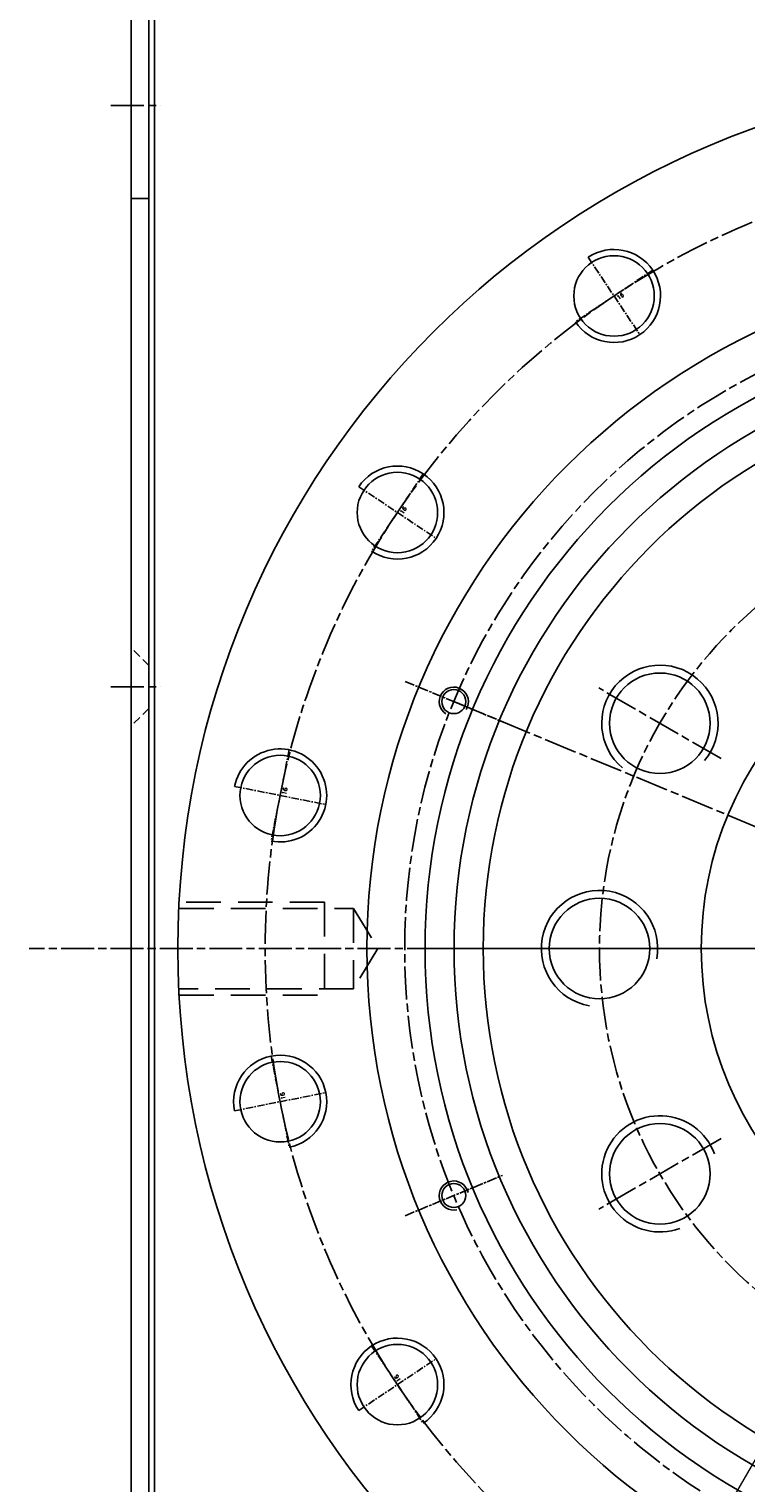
# Model space of a CAD drawing. Header units: millimetres. Extents: x 0 to 3370, y -35 to 2376.
# Tile 8 of 24: x 2419 to 2542, y 893 to 1143. Entities that reach past the tile are written whole.
import ezdxf

# ---------------------------------------------------------------- set-up
doc = ezdxf.new("R2010")
doc.units = ezdxf.units.MM
for name, pattern in [('CENTER', [2, 1.25, -0.25, 0.25, -0.25]), ('CHAIN', [0.3543, 0.2362, -0.0295, 0.0591, -0.0295]), ('HIDDEN', [0.375, 0.25, -0.125])]:
    doc.linetypes.add(name, pattern=pattern)
doc.layers.add('ATA-CENTER', color=133, linetype='CENTER')
doc.layers.add('ATA-HIDDEN', color=1, linetype='HIDDEN')
doc.layers.add('ATA-Thread', color=3, linetype='Continuous', lineweight=25)
doc.styles.get("Standard").update_dxf_attribs({"font": 'gulim.ttc'})
doc.dimstyles.new('ata_L2', dxfattribs={"dimtxt": 18, "dimasz": 18, "dimexe": 9, "dimexo": 9, "dimgap": 9, "dimtad": 0, "dimtih": 1, "dimtoh": 1, "dimdec": 6, "dimdsep": 46, "dimtxsty": 'Standard', "dimcen": 0, "dimclrd": 252, "dimclre": 252, "dimclrt": 4, "dimadec": 6, "dimazin": 2, "dimtfac": 1, "dimtdec": 6, "dimtofl": 0, "dimtmove": 0, "dimatfit": 3, "dimfxl": 0, "dimtolj": 1, "dimtzin": 0, "dimlwd": 0, "dimlwe": 0, "dimarcsym": 0})

# ---------------------------------------------------------------- blocks, each defined once
blk = doc.blocks.new('*D4576')
at = {"color": 252, "lineweight": 0}
for p, q in [((2551.2, 909.9), (2478.82, 784.53)), ((2594.45, 892.31), (2594.45, 753.55))]:
    blk.add_line(p, q, dxfattribs=at)
for start, end in [(244.6413, 249.9206), (263.7823, 265.3587)]:
    blk.add_arc((2594.45, 984.81), 222.27, start, end, dxfattribs=at)
at = {"color": 252}
for points in [[(2500.65, 786.62), (2497.87, 781.31), (2483.32, 792.32)], [(2576.35, 760.28), (2576.59, 766.27), (2594.45, 762.55)]]:
    blk.add_solid(points, dxfattribs=at)
at = {"layer": 'Defpoints', "color": 0}
for p in [(2594.45, 1068.31), (2594.45, 984.81), (2555.7, 917.7), (2594.45, 901.31), (2518.43, 775.95)]:
    blk.add_point(p, dxfattribs=at)
at = {"color": 4, "insert": (2544.26, 768.29), "char_height": 18, "attachment_point": 5}
blk.add_mtext('\\A1;30%%d', dxfattribs=at)

msp = doc.modelspace()

# ---------------------------------------------------------------- linework, layer by layer
for p, q in [((2439.4521246, 1453.8123201), (2439.4521246, 839.8123201)), ((2440.4521246, 838.8123201), (2440.4521246, 1453.8123201)), ((2436.4521246, 1113.8123201), (2436.4521246, 1215.8123201)), ((2439.4521246, 1215.8123201), (2439.4521246, 1113.8123201)), ((2439.4521246, 1113.8123201), (2436.4521246, 1113.8123201)), ((2436.4521246, 1113.8123201), (2436.4521246, 832.3123201)), ((2439.4521246, 834.8123201), (2439.4521246, 1113.8123201))]:
    msp.add_line(p, q)
for centre, radius in [((2594.4521246, 984.8123201), 150), ((2519.4501432, 1097.0607178), 6.9175), ((2594.4521246, 984.8123201), 117.5), ((2594.4521246, 984.8123201), 107.5), ((2594.4521246, 984.8123201), 102.5), ((2594.4521246, 984.8123201), 97.5), ((2482.203727, 1059.8143016), 6.9175), ((2594.4521246, 984.8123201), 60), ((2527.3351558, 1023.5623201), 8.647), ((2491.9014965, 1027.2901811), 2.067), ((2462.0461118, 1011.1495136), 6.9175), ((2516.9521246, 984.8123201), 8.647), ((2462.0461118, 958.4751267), 6.9175), ((2527.3351558, 946.0623201), 8.647), ((2491.9014965, 942.3344592), 2.067), ((2482.203727, 909.8103387), 6.9175)]:
    msp.add_circle(centre, radius)
for centre, radius, start, end in [((2527.3351558, 1023.5623201), 10, 320, 230), ((2491.9014965, 1027.2901811), 2.5, 327.5, 237.5), ((2516.9521246, 984.8123201), 10, 350, 260), ((2527.3351558, 946.0623201), 10, 20, 290), ((2491.9014965, 942.3344592), 2.5, 12.5, 282.5)]:
    msp.add_arc(centre, radius, start, end)
at = {"layer": 'ATA-CENTER', "linetype": 'CHAIN', "ltscale": 23.990969}
for p, q in [((2432.9521246, 1129.8123201), (2441.476197, 1129.8123201)), ((2432.9521246, 1029.8123201), (2441.476197, 1029.8123201)), ((2537.8547664, 1017.4888201), (2516.8155452, 1029.6358201)), ((2491.9014965, 1027.2901811), (2594.4521246, 984.8123201)), ((2770.0331907, 984.8123201), (2418.8710585, 984.8123201)), ((2702.9521246, 984.8123201), (2485.9521246, 984.8123201)), ((2529.0991246, 984.8123201), (2504.8051246, 984.8123201)), ((2677.9521246, 984.8123201), (2510.9521246, 984.8123201)), ((2537.8547664, 952.1358201), (2516.8155452, 939.9888201))]:
    msp.add_line(p, q, dxfattribs=at)
at = {"layer": 'ATA-CENTER'}
for p, q in [((2515.0055813, 1103.7124747), (2523.894705, 1090.4089609)), ((2526.1019001, 1101.5052797), (2512.7983863, 1092.6161559)), ((2486.6482888, 1066.4660585), (2477.7591651, 1053.1625447)), ((2475.5519701, 1064.2588635), (2488.8554839, 1055.3697397)), ((2463.6068343, 1018.9957959), (2460.4853892, 1003.3032314)), ((2454.1998295, 1012.7102362), (2469.892394, 1009.588791)), ((2460.4853892, 966.3214089), (2463.6068343, 950.6288444)), ((2454.1998295, 956.9144041), (2469.892394, 960.0358492)), ((2477.7591651, 916.4620956), (2486.6482888, 903.1585818)), ((2475.5519701, 905.3657768), (2488.8554839, 914.2549005))]:
    msp.add_line(p, q, dxfattribs=at)
at = {"layer": 'ATA-CENTER', "linetype": 'CHAIN', "ltscale": 7.196513}
for p, q in [((2483.5246808, 1030.7599718), (2500.2783122, 1023.8203905)), ((2483.5246808, 938.8646685), (2500.2783122, 945.8042498))]:
    msp.add_line(p, q, dxfattribs=at)
at = {"layer": 'ATA-CENTER', "linetype": 'CHAIN', "ltscale": 23.990969}
for radius in [135, 111, 77.5]:
    msp.add_circle((2594.4521246, 984.8123201), radius, dxfattribs=at)
at = {"layer": 'ATA-HIDDEN', "ltscale": 5.769168}
for p, q in [((2439.4521246, 1033.5123201), (2436.4521246, 1036.5123201)), ((2439.4521246, 1026.1123201), (2436.4521246, 1023.1123201))]:
    msp.add_line(p, q, dxfattribs=at)
at = {"layer": 'ATA-HIDDEN', "ltscale": 23.774984}
for p, q in [((2469.6656099, 992.8123201), (2444.6656099, 992.8123201)), ((2469.6656099, 992.8123201), (2469.6656099, 976.8123201)), ((2444.6656099, 991.7298201), (2474.6656099, 991.7298201)), ((2474.6656099, 991.7298201), (2474.6656099, 977.8948201)), ((2474.6656099, 991.7298201), (2478.8220632, 984.8123201)), ((2478.8220632, 984.8123201), (2474.6656099, 977.8948201)), ((2474.6656099, 977.8948201), (2444.6656099, 977.8948201)), ((2444.6656099, 976.8123201), (2469.6656099, 976.8123201))]:
    msp.add_line(p, q, dxfattribs=at)
at = {"layer": 'ATA-Thread'}
for centre, start, end in [((2519.4501432, 1097.0607178), 213.75, 123.75), ((2482.203727, 1059.8143016), 236.25, 146.25), ((2462.0461118, 1011.1495136), 258.75, 168.75), ((2462.0461118, 958.4751267), 281.25, 191.25), ((2482.203727, 909.8103387), 303.75, 213.75)]:
    msp.add_arc(centre, 8, start, end, dxfattribs=at)

# ---------------------------------------------------------------- texts
at = {"layer": 'ATA-Thread', "char_height": 0.7, "width": 11.463999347, "attachment_point": 1}
for insert, rotation in [((2519.8494346, 1096.9888775), 33.75), ((2482.6001163, 1059.9007321), 56.25), ((2462.3792522, 1011.3810566), 78.75), ((2462.2652858, 958.8165318), 101.25), ((2482.2755672, 910.2096302), 123.75)]:
    msp.add_mtext('{\\Fsimplex|c129;16}', dxfattribs=dict(at, insert=insert, rotation=rotation))

# ---------------------------------------------------------------- dimensions: what is measured, and where the dimension line sits
dim = msp.add_angular_dim_2l(base=(2518.432745, 775.9507911), line1=((2594.4521246, 984.8123201), (2555.7021246, 917.6953513)), line2=((2594.4521246, 1068.3123201), (2594.4521246, 901.3123201)), dimstyle='ata_L2', override={"dimtfill": 0})
dim.commit()
dim.dimension.update_dxf_attribs({"geometry": '*D4576', "text_midpoint": (2544.2612155, 768.2875939), "dimtype": 162})

doc.saveas('drawing.dxf')
